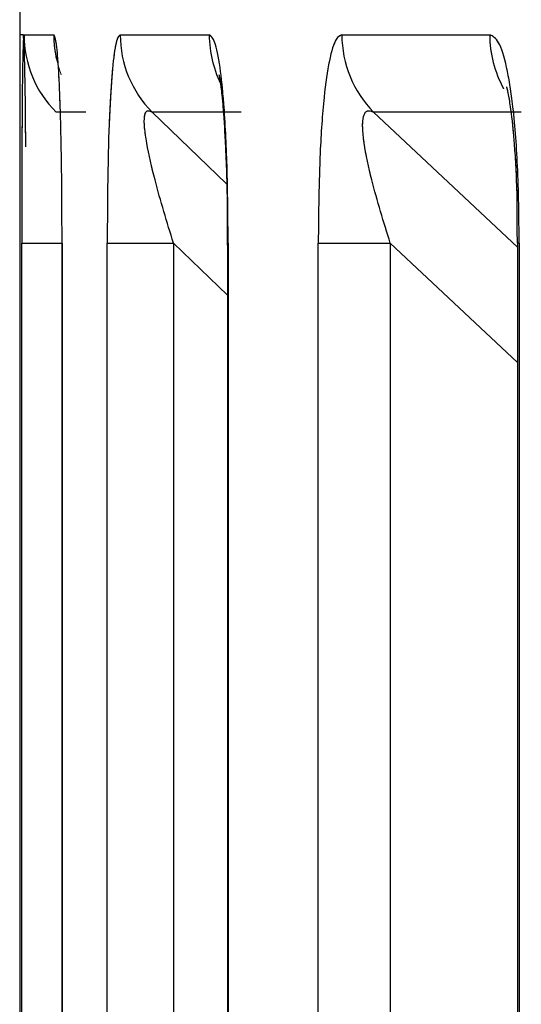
# Paper-space layout 'Dim Drawing' of a CAD drawing. Header units: inches. Extents: x 0.1 to 16.9, y 0.1 to 10.9.
# Tile 27 of 256: x 3.019924 to 3.020074, y 3.672939 to 3.673234. Entities that reach past the tile are written whole.
import ezdxf

# ---------------------------------------------------------------- set-up
doc = ezdxf.new("R2010")
doc.units = ezdxf.units.IN
doc.header["$MEASUREMENT"] = 0
doc.linetypes.add('PHANTOM', pattern=[0.49999999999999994, 0.25, -0.05, 0.05, -0.05, 0.05, -0.05])

psp = doc.layouts.new('Dim Drawing')

# ---------------------------------------------------------------- linework, layer by layer
at = {"color": 7, "linetype": 'Continuous', "lineweight": 25}
for p, q in [((3.019923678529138, 3.677654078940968), (3.019923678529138, 3.668777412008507)), ((3.019924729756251, 3.673229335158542), (3.019923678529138, 3.673229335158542)), ((3.019924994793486, 3.673229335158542), (3.019933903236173, 3.673229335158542)), ((3.019953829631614, 3.673229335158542), (3.019980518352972, 3.673229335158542)), ((3.020020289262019, 3.673229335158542), (3.020064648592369, 3.673229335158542)), ((3.019943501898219, 3.673206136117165), (3.019934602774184, 3.673206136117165)), ((3.019990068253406, 3.673206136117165), (3.01996340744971, 3.673206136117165)), ((3.01996340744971, 3.673206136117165), (3.019985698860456, 3.67318472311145)), ((3.0200741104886, 3.673206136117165), (3.020029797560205, 3.673206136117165)), ((3.020029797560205, 3.673206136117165), (3.020072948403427, 3.673165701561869)), ((3.020072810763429, 3.673170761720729), (3.020072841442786, 3.6731668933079)), ((3.019924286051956, 3.668777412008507), (3.019924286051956, 3.6731669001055)), ((3.019924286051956, 3.6731669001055), (3.019936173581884, 3.6731669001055)), ((3.019936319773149, 3.6731669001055), (3.019936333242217, 3.673160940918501)), ((3.019936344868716, 3.6731669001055), (3.019936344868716, 3.668777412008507)), ((3.019936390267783, 3.6731669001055), (3.019936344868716, 3.6731669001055)), ((3.019936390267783, 3.6731669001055), (3.019936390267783, 3.668777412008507)), ((3.019949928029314, 3.668777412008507), (3.019949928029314, 3.6731669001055)), ((3.019949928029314, 3.6731669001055), (3.019969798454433, 3.6731669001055)), ((3.019969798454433, 3.6731669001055), (3.019969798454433, 3.668777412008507)), ((3.019985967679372, 3.673151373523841), (3.019969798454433, 3.6731669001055)), ((3.019985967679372, 3.6731669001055), (3.019985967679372, 3.668777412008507)), ((3.019986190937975, 3.6731669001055), (3.019985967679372, 3.6731669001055)), ((3.019986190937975, 3.6731669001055), (3.019986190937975, 3.668777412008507)), ((3.020013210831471, 3.668777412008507), (3.020013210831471, 3.6731669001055)), ((3.020013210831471, 3.6731669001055), (3.020034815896, 3.6731669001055)), ((3.020034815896, 3.6731669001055), (3.020034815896, 3.668777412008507)), ((3.020072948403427, 3.673131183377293), (3.020034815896, 3.6731669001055)), ((3.020072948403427, 3.6731669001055), (3.020072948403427, 3.668777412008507)), ((3.020073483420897, 3.6731669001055), (3.020072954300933, 3.6731669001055)), ((3.020073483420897, 3.6731669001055), (3.020073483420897, 3.668777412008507))]:
    psp.add_line(p, q, dxfattribs=at)
at = {"color": 7, "linetype": 'PHANTOM', "lineweight": 18}
for p, q in [((3.019923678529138, 3.677654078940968), (3.019923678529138, 3.668777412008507)), ((3.019923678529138, 3.677654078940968), (3.019923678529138, 3.668777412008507)), ((3.019923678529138, 3.677654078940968), (3.019923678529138, 3.668777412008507)), ((3.019924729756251, 3.673229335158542), (3.019923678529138, 3.673229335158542)), ((3.019924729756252, 3.673229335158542), (3.019923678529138, 3.673229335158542)), ((3.019924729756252, 3.673229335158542), (3.019923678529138, 3.673229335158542)), ((3.019924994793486, 3.673229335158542), (3.019933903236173, 3.673229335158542)), ((3.019924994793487, 3.673229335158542), (3.019933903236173, 3.673229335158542)), ((3.019924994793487, 3.673229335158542), (3.019933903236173, 3.673229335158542)), ((3.019953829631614, 3.673229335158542), (3.019980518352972, 3.673229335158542)), ((3.019953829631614, 3.673229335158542), (3.019980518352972, 3.673229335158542)), ((3.019953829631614, 3.673229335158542), (3.019980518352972, 3.673229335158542)), ((3.020020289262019, 3.673229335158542), (3.020064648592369, 3.673229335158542)), ((3.020020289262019, 3.673229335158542), (3.020064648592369, 3.673229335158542)), ((3.020020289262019, 3.673229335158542), (3.020064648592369, 3.673229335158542)), ((3.019943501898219, 3.673206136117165), (3.019934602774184, 3.673206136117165)), ((3.019943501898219, 3.673206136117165), (3.019934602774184, 3.673206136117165)), ((3.019943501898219, 3.673206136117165), (3.019934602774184, 3.673206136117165)), ((3.019990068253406, 3.673206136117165), (3.01996340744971, 3.673206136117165)), ((3.01996340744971, 3.673206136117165), (3.019985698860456, 3.67318472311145)), ((3.019990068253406, 3.673206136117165), (3.01996340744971, 3.673206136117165)), ((3.01996340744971, 3.673206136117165), (3.019985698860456, 3.67318472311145)), ((3.019990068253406, 3.673206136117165), (3.01996340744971, 3.673206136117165)), ((3.01996340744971, 3.673206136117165), (3.019985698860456, 3.67318472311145)), ((3.0200741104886, 3.673206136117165), (3.020029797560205, 3.673206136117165)), ((3.020029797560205, 3.673206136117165), (3.020072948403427, 3.673165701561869)), ((3.0200741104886, 3.673206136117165), (3.020029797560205, 3.673206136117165)), ((3.020029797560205, 3.673206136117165), (3.020072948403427, 3.673165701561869)), ((3.0200741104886, 3.673206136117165), (3.020029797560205, 3.673206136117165)), ((3.020029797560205, 3.673206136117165), (3.020072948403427, 3.673165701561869)), ((3.020072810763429, 3.673170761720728), (3.020072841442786, 3.6731668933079)), ((3.020072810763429, 3.673170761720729), (3.020072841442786, 3.6731668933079)), ((3.020072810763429, 3.673170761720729), (3.020072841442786, 3.6731668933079)), ((3.019924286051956, 3.668777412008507), (3.019924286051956, 3.6731669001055)), ((3.019924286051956, 3.6731669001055), (3.019936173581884, 3.6731669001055)), ((3.019924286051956, 3.668777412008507), (3.019924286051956, 3.6731669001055)), ((3.019924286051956, 3.6731669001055), (3.019936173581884, 3.6731669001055)), ((3.019924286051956, 3.668777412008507), (3.019924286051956, 3.6731669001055)), ((3.019924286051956, 3.6731669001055), (3.019936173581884, 3.6731669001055)), ((3.019936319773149, 3.6731669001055), (3.019936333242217, 3.673160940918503)), ((3.019936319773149, 3.6731669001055), (3.019936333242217, 3.673160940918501)), ((3.019936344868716, 3.6731669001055), (3.019936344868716, 3.668777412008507)), ((3.019936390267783, 3.6731669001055), (3.019936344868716, 3.6731669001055)), ((3.019936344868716, 3.6731669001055), (3.019936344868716, 3.668777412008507)), ((3.019936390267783, 3.6731669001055), (3.019936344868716, 3.6731669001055)), ((3.019936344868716, 3.6731669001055), (3.019936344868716, 3.668777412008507)), ((3.019936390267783, 3.6731669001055), (3.019936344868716, 3.6731669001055)), ((3.019936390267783, 3.6731669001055), (3.019936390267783, 3.668777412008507)), ((3.019936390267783, 3.6731669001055), (3.019936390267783, 3.668777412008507)), ((3.019936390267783, 3.6731669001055), (3.019936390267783, 3.668777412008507)), ((3.019949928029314, 3.668777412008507), (3.019949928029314, 3.6731669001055)), ((3.019949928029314, 3.6731669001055), (3.019969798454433, 3.6731669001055)), ((3.019949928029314, 3.668777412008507), (3.019949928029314, 3.6731669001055)), ((3.019949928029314, 3.6731669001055), (3.019969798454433, 3.6731669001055)), ((3.019949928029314, 3.668777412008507), (3.019949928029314, 3.6731669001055)), ((3.019949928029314, 3.6731669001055), (3.019969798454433, 3.6731669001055)), ((3.019969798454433, 3.6731669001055), (3.019969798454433, 3.668777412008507)), ((3.019985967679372, 3.673151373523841), (3.019969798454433, 3.6731669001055)), ((3.019969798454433, 3.6731669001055), (3.019969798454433, 3.668777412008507)), ((3.019985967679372, 3.673151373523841), (3.019969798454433, 3.6731669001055)), ((3.019969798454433, 3.6731669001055), (3.019969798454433, 3.668777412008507)), ((3.019985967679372, 3.673151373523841), (3.019969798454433, 3.6731669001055)), ((3.019985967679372, 3.6731669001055), (3.019985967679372, 3.668777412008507)), ((3.019986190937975, 3.6731669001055), (3.019985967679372, 3.6731669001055)), ((3.019985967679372, 3.6731669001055), (3.019985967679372, 3.668777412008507)), ((3.019986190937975, 3.6731669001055), (3.019985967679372, 3.6731669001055)), ((3.019985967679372, 3.6731669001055), (3.019985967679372, 3.668777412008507)), ((3.019986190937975, 3.6731669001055), (3.019985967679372, 3.6731669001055)), ((3.019986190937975, 3.6731669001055), (3.019986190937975, 3.668777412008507)), ((3.019986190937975, 3.6731669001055), (3.019986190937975, 3.668777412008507)), ((3.019986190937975, 3.6731669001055), (3.019986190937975, 3.668777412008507)), ((3.020013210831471, 3.668777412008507), (3.020013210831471, 3.6731669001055)), ((3.020013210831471, 3.6731669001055), (3.020034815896, 3.6731669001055)), ((3.020013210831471, 3.668777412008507), (3.020013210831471, 3.6731669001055)), ((3.020013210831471, 3.6731669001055), (3.020034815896, 3.6731669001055)), ((3.020013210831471, 3.668777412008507), (3.020013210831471, 3.6731669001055)), ((3.020013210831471, 3.6731669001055), (3.020034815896, 3.6731669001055)), ((3.020034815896, 3.6731669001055), (3.020034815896, 3.668777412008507)), ((3.020072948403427, 3.673131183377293), (3.020034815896, 3.6731669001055)), ((3.020034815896, 3.6731669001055), (3.020034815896, 3.668777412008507)), ((3.020072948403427, 3.673131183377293), (3.020034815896, 3.6731669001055)), ((3.020034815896, 3.6731669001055), (3.020034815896, 3.668777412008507)), ((3.020072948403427, 3.673131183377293), (3.020034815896, 3.6731669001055)), ((3.020072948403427, 3.6731669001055), (3.020072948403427, 3.668777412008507)), ((3.020072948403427, 3.6731669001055), (3.020072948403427, 3.668777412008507)), ((3.020072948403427, 3.6731669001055), (3.020072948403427, 3.668777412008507)), ((3.020073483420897, 3.6731669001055), (3.020072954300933, 3.6731669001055)), ((3.020073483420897, 3.6731669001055), (3.020072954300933, 3.6731669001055)), ((3.020073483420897, 3.6731669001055), (3.020072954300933, 3.6731669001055)), ((3.020073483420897, 3.6731669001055), (3.020073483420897, 3.668777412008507)), ((3.020073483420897, 3.6731669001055), (3.020073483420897, 3.668777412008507)), ((3.020073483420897, 3.6731669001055), (3.020073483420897, 3.668777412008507)), ((3.019936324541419, 3.673165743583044), (3.019936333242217, 3.673160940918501))]:
    psp.add_line(p, q, dxfattribs=at)
at = {"color": 7, "linetype": 'Continuous', "lineweight": 25}
for centre, radius, start, end in [((3.019957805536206, 3.673229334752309), 3.28107427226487e-05, 179.9992906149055, 224.9949041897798), ((3.019966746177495, 3.673229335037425), 3.284294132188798e-05, 179.9997887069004, 193.2139300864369), ((3.01998669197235, 3.673229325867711), 3.286234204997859e-05, 179.9838013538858, 224.883160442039), ((3.020013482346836, 3.673229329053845), 3.296399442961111e-05, 179.9893892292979, 208.0977014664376), ((3.020053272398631, 3.673229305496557), 3.298314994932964e-05, 179.9484734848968, 224.6247924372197), ((3.02009784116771, 3.673229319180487), 3.319257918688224e-05, 179.9724192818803, 208.9661088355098)]:
    psp.add_arc(centre, radius, start, end, dxfattribs=at)
at = {"color": 7, "linetype": 'PHANTOM', "lineweight": 18}
for centre, radius, start, end in [((3.019957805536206, 3.673229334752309), 3.28107427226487e-05, 179.9992906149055, 224.9949041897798), ((3.019957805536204, 3.673229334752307), 3.281074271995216e-05, 179.9992906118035, 224.9949041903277), ((3.019957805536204, 3.673229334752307), 3.281074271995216e-05, 179.9992906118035, 224.9949041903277), ((3.019966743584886, 3.673229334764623), 3.284034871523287e-05, 179.9993127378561, 201.389668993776), ((3.019966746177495, 3.673229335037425), 3.284294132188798e-05, 179.9997887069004, 193.2139300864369), ((3.019966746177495, 3.673229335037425), 3.284294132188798e-05, 179.9997887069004, 193.2139300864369), ((3.019986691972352, 3.673229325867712), 3.286234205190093e-05, 179.9838013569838, 224.883160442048), ((3.019986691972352, 3.673229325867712), 3.286234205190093e-05, 179.9838013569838, 224.883160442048), ((3.019986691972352, 3.673229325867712), 3.286234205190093e-05, 179.9838013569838, 224.883160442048), ((3.020013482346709, 3.673229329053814), 3.29639943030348e-05, 179.9893891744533, 208.0977015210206), ((3.020013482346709, 3.673229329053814), 3.29639943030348e-05, 179.9893891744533, 208.0977015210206), ((3.020013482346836, 3.673229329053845), 3.296399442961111e-05, 179.9893892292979, 208.0977014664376), ((3.020053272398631, 3.673229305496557), 3.298314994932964e-05, 179.9484734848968, 224.6247924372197), ((3.020053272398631, 3.673229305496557), 3.298314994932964e-05, 179.9484734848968, 224.6247924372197), ((3.020053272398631, 3.673229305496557), 3.298314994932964e-05, 179.9484734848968, 224.6247924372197), ((3.020097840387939, 3.673229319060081), 3.31917994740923e-05, 179.9722107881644, 209.1104415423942), ((3.02009784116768, 3.67322931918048), 3.31925791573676e-05, 179.9724192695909, 208.9661088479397), ((3.020097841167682, 3.67322931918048), 3.319257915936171e-05, 179.9724192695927, 208.966108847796)]:
    psp.add_arc(centre, radius, start, end, dxfattribs=at)
at = {"color": 7, "linetype": 'Continuous', "lineweight": 25}
for points, knots in [([(3.019924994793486, 3.673229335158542), (3.01992492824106, 3.673229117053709), (3.019924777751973, 3.673228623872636), (3.019924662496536, 3.673224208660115), (3.019924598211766, 3.673221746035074)], [0, 0, 0, 0, 0.4422408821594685, 1, 1, 1, 1]), ([(3.019925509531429, 3.673195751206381), (3.019925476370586, 3.673200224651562), (3.019925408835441, 3.673209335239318), (3.0199252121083, 3.673220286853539), (3.019924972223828, 3.67322802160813), (3.019924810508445, 3.673228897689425), (3.019924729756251, 3.673229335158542)], [0, 0, 0, 0, 0.2375018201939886, 0.4836945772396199, 0.7421841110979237, 1, 1, 1, 1]), ([(3.019936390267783, 3.6731669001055), (3.019936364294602, 3.673174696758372), (3.019936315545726, 3.673189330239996), (3.019935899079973, 3.673207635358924), (3.019935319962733, 3.673220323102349), (3.019934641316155, 3.673228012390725), (3.01993414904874, 3.67322889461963), (3.019933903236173, 3.673229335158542)], [0, 0, 0, 0, 0.2611752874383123, 0.4901980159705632, 0.6548011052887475, 0.8276257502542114, 1, 1, 1, 1]), ([(3.019953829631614, 3.673229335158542), (3.019953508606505, 3.673229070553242), (3.019952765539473, 3.673228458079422), (3.019951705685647, 3.673222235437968), (3.019950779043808, 3.673210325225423), (3.019950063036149, 3.673191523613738), (3.019949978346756, 3.673176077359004), (3.019949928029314, 3.6731669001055)], [0, 0, 0, 0, 0.1336272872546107, 0.3093030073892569, 0.4842287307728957, 0.6935591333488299, 1, 1, 1, 1]), ([(3.019986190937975, 3.6731669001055), (3.019986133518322, 3.673174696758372), (3.019986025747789, 3.673189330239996), (3.01998509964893, 3.673207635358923), (3.01998379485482, 3.673220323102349), (3.019982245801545, 3.673228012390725), (3.019981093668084, 3.67322889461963), (3.019980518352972, 3.673229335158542)], [0, 0, 0, 0, 0.2611752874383, 0.4901980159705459, 0.6548011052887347, 0.8276257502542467, 1, 1, 1, 1]), ([(3.020020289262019, 3.673229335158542), (3.020019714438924, 3.673229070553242), (3.020018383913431, 3.673228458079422), (3.020016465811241, 3.673222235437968), (3.020014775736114, 3.673210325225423), (3.020013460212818, 3.673191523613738), (3.020013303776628, 3.673176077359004), (3.020013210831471, 3.6731669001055)], [0, 0, 0, 0, 0.1336272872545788, 0.309303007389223, 0.484228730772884, 0.6935591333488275, 0.9999999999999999, 0.9999999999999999, 0.9999999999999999, 0.9999999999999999]), ([(3.020073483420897, 3.6731669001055), (3.020073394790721, 3.673174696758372), (3.020073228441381, 3.673189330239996), (3.020071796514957, 3.673207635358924), (3.020069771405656, 3.673220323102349), (3.020067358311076, 3.673228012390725), (3.020065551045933, 3.67322889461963), (3.020064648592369, 3.673229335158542)], [0, 0, 0, 0, 0.2611752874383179, 0.4901980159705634, 0.654801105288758, 0.8276257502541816, 1, 1, 1, 1]), ([(3.019924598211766, 3.673221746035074), (3.019924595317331, 3.673221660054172), (3.019924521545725, 3.673219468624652), (3.019924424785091, 3.673209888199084), (3.01992430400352, 3.673191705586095), (3.019924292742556, 3.673176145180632), (3.019924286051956, 3.6731669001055)], [0, 0, 0, 0, 0.0102365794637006, 0.2609037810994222, 0.5608726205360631, 1, 1, 1, 1]), ([(3.019983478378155, 3.673217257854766), (3.019983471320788, 3.6732172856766), (3.019983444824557, 3.673217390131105), (3.019983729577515, 3.673216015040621), (3.019984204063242, 3.673212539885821), (3.019984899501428, 3.673205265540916), (3.01998556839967, 3.673193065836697), (3.019985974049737, 3.673179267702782), (3.019985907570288, 3.673169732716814), (3.019985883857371, 3.6731663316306)], [0, 0, 0, 0, 0.02658607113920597, 0.0998149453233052, 0.2075614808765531, 0.3511121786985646, 0.5570220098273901, 0.841991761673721, 1, 1, 1, 1]), ([(3.020069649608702, 3.67321371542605), (3.020069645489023, 3.673213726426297), (3.020069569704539, 3.673213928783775), (3.020069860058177, 3.673213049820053), (3.020070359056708, 3.673210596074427), (3.020071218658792, 3.673205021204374), (3.020072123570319, 3.673195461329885), (3.020072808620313, 3.673183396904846), (3.020072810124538, 3.673174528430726), (3.020072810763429, 3.673170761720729)], [0, 0, 0, 0, 0.004519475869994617, 0.08313902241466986, 0.1894704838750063, 0.3220715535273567, 0.5199589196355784, 0.7961119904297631, 1, 1, 1, 1]), ([(3.019969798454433, 3.6731669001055), (3.019967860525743, 3.673173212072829), (3.019964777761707, 3.673183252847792), (3.019961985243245, 3.673195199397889), (3.019961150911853, 3.673200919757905), (3.019960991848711, 3.673203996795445), (3.019961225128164, 3.673205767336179), (3.019961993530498, 3.67320684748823), (3.019962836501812, 3.673206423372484), (3.01996340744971, 3.673206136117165)], [0, 0, 0, 0, 0.3643207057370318, 0.5795439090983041, 0.679983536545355, 0.7338312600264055, 0.8222095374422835, 0.8795817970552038, 1, 1, 1, 1]), ([(3.020034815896, 3.6731669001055), (3.020032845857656, 3.673173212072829), (3.020029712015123, 3.673183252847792), (3.020027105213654, 3.673195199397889), (3.020026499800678, 3.673200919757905), (3.020026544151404, 3.673203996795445), (3.020026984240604, 3.673205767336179), (3.020028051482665, 3.673206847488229), (3.020029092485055, 3.673206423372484), (3.020029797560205, 3.673206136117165)], [0, 0, 0, 0, 0.3643207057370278, 0.5795439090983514, 0.6799835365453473, 0.7338312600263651, 0.8222095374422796, 0.8795817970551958, 1, 1, 1, 1])]:
    psp.add_open_spline(points, degree=3, knots=knots, dxfattribs=at)
at = {"color": 7, "linetype": 'PHANTOM', "lineweight": 18}
for points, knots in [([(3.019924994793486, 3.673229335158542), (3.01992492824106, 3.673229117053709), (3.019924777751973, 3.673228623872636), (3.019924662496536, 3.673224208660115), (3.019924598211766, 3.673221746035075)], [0, 0, 0, 0, 0.4422408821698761, 0.9999999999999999, 0.9999999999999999, 0.9999999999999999, 0.9999999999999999]), ([(3.019924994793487, 3.673229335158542), (3.01992492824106, 3.673229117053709), (3.019924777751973, 3.673228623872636), (3.019924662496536, 3.673224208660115), (3.019924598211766, 3.673221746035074)], [0, 0, 0, 0, 0.4422408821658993, 1, 1, 1, 1]), ([(3.019924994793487, 3.673229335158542), (3.01992492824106, 3.673229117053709), (3.019924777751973, 3.673228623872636), (3.019924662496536, 3.673224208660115), (3.019924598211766, 3.673221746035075)], [0, 0, 0, 0, 0.4422408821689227, 1, 1, 1, 1]), ([(3.019925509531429, 3.673195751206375), (3.019925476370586, 3.673200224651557), (3.019925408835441, 3.673209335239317), (3.0199252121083, 3.673220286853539), (3.019924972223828, 3.67322802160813), (3.019924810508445, 3.673228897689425), (3.019924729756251, 3.673229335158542)], [0, 0, 0, 0, 0.2375018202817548, 0.4836945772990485, 0.7421841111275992, 1, 1, 1, 1]), ([(3.019925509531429, 3.67319575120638), (3.019925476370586, 3.67320022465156), (3.019925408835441, 3.673209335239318), (3.0199252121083, 3.673220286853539), (3.019924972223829, 3.673228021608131), (3.019924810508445, 3.673228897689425), (3.019924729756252, 3.673229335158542)], [0, 0, 0, 0, 0.2375018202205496, 0.483694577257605, 0.7421841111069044, 0.9999999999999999, 0.9999999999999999, 0.9999999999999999, 0.9999999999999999]), ([(3.019925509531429, 3.673195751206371), (3.019925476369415, 3.673200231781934), (3.019925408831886, 3.673209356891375), (3.019925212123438, 3.673220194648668), (3.019925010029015, 3.673227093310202), (3.019924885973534, 3.673227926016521), (3.019924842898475, 3.673228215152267)], [0, 0, 0, 0, 0.2699866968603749, 0.5498530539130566, 0.8436981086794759, 1, 1, 1, 1]), ([(3.019936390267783, 3.6731669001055), (3.019936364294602, 3.673174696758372), (3.019936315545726, 3.673189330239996), (3.019935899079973, 3.673207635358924), (3.019935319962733, 3.673220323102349), (3.019934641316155, 3.673228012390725), (3.01993414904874, 3.67322889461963), (3.019933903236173, 3.673229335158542)], [0, 0, 0, 0, 0.2611752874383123, 0.4901980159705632, 0.6548011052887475, 0.8276257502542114, 1, 1, 1, 1]), ([(3.019936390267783, 3.6731669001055), (3.019936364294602, 3.673174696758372), (3.019936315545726, 3.673189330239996), (3.019935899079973, 3.673207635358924), (3.019935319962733, 3.673220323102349), (3.019934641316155, 3.673228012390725), (3.01993414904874, 3.67322889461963), (3.019933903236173, 3.673229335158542)], [0, 0, 0, 0, 0.2611752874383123, 0.4901980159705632, 0.6548011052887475, 0.8276257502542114, 1, 1, 1, 1]), ([(3.019936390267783, 3.6731669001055), (3.019936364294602, 3.673174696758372), (3.019936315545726, 3.673189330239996), (3.019935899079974, 3.673207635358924), (3.019935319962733, 3.673220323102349), (3.019934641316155, 3.673228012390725), (3.01993414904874, 3.67322889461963), (3.019933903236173, 3.673229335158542)], [0, 0, 0, 0, 0.2611752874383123, 0.4901980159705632, 0.6548011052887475, 0.8276257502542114, 1, 1, 1, 1]), ([(3.019953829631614, 3.673229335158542), (3.019953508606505, 3.673229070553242), (3.019952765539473, 3.673228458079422), (3.019951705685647, 3.673222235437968), (3.019950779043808, 3.673210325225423), (3.019950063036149, 3.673191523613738), (3.019949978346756, 3.673176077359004), (3.019949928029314, 3.6731669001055)], [0, 0, 0, 0, 0.1336272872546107, 0.3093030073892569, 0.4842287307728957, 0.6935591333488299, 1, 1, 1, 1]), ([(3.019953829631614, 3.673229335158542), (3.019953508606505, 3.673229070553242), (3.019952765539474, 3.673228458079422), (3.019951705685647, 3.673222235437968), (3.019950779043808, 3.673210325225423), (3.019950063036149, 3.673191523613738), (3.019949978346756, 3.673176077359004), (3.019949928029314, 3.6731669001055)], [0, 0, 0, 0, 0.1336272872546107, 0.3093030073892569, 0.4842287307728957, 0.6935591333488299, 1, 1, 1, 1]), ([(3.019953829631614, 3.673229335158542), (3.019953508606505, 3.673229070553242), (3.019952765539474, 3.673228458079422), (3.019951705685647, 3.673222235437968), (3.019950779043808, 3.673210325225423), (3.019950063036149, 3.673191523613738), (3.019949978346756, 3.673176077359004), (3.019949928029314, 3.6731669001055)], [0, 0, 0, 0, 0.1336272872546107, 0.3093030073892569, 0.4842287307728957, 0.6935591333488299, 1, 1, 1, 1]), ([(3.019986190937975, 3.6731669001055), (3.019986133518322, 3.673174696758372), (3.019986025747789, 3.673189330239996), (3.01998509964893, 3.673207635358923), (3.01998379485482, 3.673220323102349), (3.019982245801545, 3.673228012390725), (3.019981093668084, 3.67322889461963), (3.019980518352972, 3.673229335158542)], [0, 0, 0, 0, 0.2611752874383, 0.4901980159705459, 0.6548011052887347, 0.8276257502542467, 1, 1, 1, 1]), ([(3.019986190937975, 3.6731669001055), (3.019986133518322, 3.673174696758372), (3.019986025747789, 3.673189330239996), (3.01998509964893, 3.673207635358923), (3.01998379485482, 3.673220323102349), (3.019982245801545, 3.673228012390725), (3.019981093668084, 3.67322889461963), (3.019980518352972, 3.673229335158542)], [0, 0, 0, 0, 0.2611752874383, 0.4901980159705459, 0.6548011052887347, 0.8276257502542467, 1, 1, 1, 1]), ([(3.019986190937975, 3.6731669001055), (3.019986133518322, 3.673174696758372), (3.019986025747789, 3.673189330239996), (3.01998509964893, 3.673207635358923), (3.01998379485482, 3.673220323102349), (3.019982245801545, 3.673228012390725), (3.019981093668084, 3.67322889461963), (3.019980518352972, 3.673229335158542)], [0, 0, 0, 0, 0.2611752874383, 0.4901980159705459, 0.6548011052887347, 0.8276257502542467, 1, 1, 1, 1]), ([(3.020020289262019, 3.673229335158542), (3.020019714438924, 3.673229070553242), (3.020018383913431, 3.673228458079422), (3.020016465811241, 3.673222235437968), (3.020014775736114, 3.673210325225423), (3.020013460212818, 3.673191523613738), (3.020013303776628, 3.673176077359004), (3.020013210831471, 3.6731669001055)], [0, 0, 0, 0, 0.1336272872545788, 0.309303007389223, 0.484228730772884, 0.6935591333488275, 0.9999999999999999, 0.9999999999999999, 0.9999999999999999, 0.9999999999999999]), ([(3.020020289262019, 3.673229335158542), (3.020019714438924, 3.673229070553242), (3.020018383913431, 3.673228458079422), (3.020016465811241, 3.673222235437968), (3.020014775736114, 3.673210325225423), (3.020013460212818, 3.673191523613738), (3.020013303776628, 3.673176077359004), (3.020013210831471, 3.6731669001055)], [0, 0, 0, 0, 0.1336272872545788, 0.309303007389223, 0.484228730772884, 0.6935591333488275, 0.9999999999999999, 0.9999999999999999, 0.9999999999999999, 0.9999999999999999]), ([(3.020020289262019, 3.673229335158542), (3.020019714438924, 3.673229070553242), (3.020018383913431, 3.673228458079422), (3.020016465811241, 3.673222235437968), (3.020014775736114, 3.673210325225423), (3.020013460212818, 3.673191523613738), (3.020013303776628, 3.673176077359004), (3.020013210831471, 3.6731669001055)], [0, 0, 0, 0, 0.1336272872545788, 0.309303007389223, 0.484228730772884, 0.6935591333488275, 0.9999999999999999, 0.9999999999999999, 0.9999999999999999, 0.9999999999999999]), ([(3.020073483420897, 3.6731669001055), (3.020073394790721, 3.673174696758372), (3.020073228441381, 3.673189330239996), (3.020071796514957, 3.673207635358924), (3.020069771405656, 3.673220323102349), (3.020067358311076, 3.673228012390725), (3.020065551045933, 3.67322889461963), (3.020064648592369, 3.673229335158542)], [0, 0, 0, 0, 0.2611752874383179, 0.4901980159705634, 0.654801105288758, 0.8276257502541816, 1, 1, 1, 1]), ([(3.020073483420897, 3.6731669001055), (3.020073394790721, 3.673174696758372), (3.020073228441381, 3.673189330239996), (3.020071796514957, 3.673207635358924), (3.020069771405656, 3.673220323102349), (3.020067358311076, 3.673228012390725), (3.020065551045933, 3.67322889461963), (3.020064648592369, 3.673229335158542)], [0, 0, 0, 0, 0.2611752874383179, 0.4901980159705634, 0.654801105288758, 0.8276257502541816, 1, 1, 1, 1]), ([(3.020073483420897, 3.6731669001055), (3.020073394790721, 3.673174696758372), (3.020073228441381, 3.673189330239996), (3.020071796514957, 3.673207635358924), (3.020069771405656, 3.673220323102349), (3.020067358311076, 3.673228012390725), (3.020065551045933, 3.67322889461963), (3.020064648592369, 3.673229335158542)], [0, 0, 0, 0, 0.2611752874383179, 0.4901980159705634, 0.654801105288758, 0.8276257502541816, 1, 1, 1, 1]), ([(3.019924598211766, 3.673221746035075), (3.019924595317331, 3.673221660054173), (3.019924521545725, 3.673219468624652), (3.019924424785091, 3.673209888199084), (3.01992430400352, 3.673191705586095), (3.019924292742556, 3.673176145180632), (3.019924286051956, 3.6731669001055)], [0, 0, 0, 0, 0.01023657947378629, 0.2609037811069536, 0.5608726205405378, 1, 1, 1, 1]), ([(3.019924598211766, 3.673221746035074), (3.019924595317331, 3.673221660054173), (3.019924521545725, 3.673219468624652), (3.019924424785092, 3.673209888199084), (3.01992430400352, 3.673191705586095), (3.019924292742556, 3.673176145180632), (3.019924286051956, 3.6731669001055)], [0, 0, 0, 0, 0.01023657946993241, 0.2609037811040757, 0.560872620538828, 1, 1, 1, 1]), ([(3.019924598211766, 3.673221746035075), (3.019924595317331, 3.673221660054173), (3.019924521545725, 3.673219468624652), (3.019924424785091, 3.673209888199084), (3.01992430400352, 3.673191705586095), (3.019924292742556, 3.673176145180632), (3.019924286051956, 3.6731669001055)], [0, 0, 0, 0, 0.0102365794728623, 0.2609037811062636, 0.5608726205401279, 1, 1, 1, 1]), ([(3.019983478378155, 3.673217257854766), (3.019983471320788, 3.6732172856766), (3.019983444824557, 3.673217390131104), (3.019983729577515, 3.673216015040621), (3.019984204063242, 3.67321253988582), (3.019984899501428, 3.673205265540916), (3.019985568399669, 3.673193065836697), (3.019985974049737, 3.673179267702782), (3.019985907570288, 3.673169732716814), (3.019985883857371, 3.6731663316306)], [0, 0, 0, 0, 0.02658607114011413, 0.09981494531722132, 0.2075614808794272, 0.3511121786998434, 0.5570220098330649, 0.8419917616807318, 1, 1, 1, 1]), ([(3.019983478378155, 3.673217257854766), (3.019983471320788, 3.6732172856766), (3.019983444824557, 3.673217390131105), (3.019983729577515, 3.67321601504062), (3.019984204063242, 3.67321253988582), (3.019984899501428, 3.673205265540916), (3.01998556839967, 3.673193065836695), (3.019985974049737, 3.673179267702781), (3.019985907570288, 3.673169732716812), (3.019985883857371, 3.673166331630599)], [0, 0, 0, 0, 0.02658607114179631, 0.09981494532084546, 0.2075614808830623, 0.3511121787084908, 0.5570220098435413, 0.8419917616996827, 1, 1, 1, 1]), ([(3.019983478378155, 3.673217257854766), (3.019983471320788, 3.6732172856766), (3.019983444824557, 3.673217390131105), (3.019983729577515, 3.673216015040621), (3.019984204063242, 3.67321253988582), (3.019984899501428, 3.673205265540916), (3.01998556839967, 3.673193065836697), (3.019985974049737, 3.673179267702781), (3.019985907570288, 3.673169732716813), (3.019985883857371, 3.6731663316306)], [0, 0, 0, 0, 0.02658607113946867, 0.09981494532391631, 0.2075614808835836, 0.3511121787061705, 0.5570220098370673, 0.8419917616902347, 1, 1, 1, 1]), ([(3.020069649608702, 3.67321371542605), (3.020069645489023, 3.673213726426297), (3.020069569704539, 3.673213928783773), (3.020069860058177, 3.673213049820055), (3.020070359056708, 3.673210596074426), (3.020071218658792, 3.673205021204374), (3.020072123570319, 3.673195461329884), (3.020072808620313, 3.673183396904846), (3.020072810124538, 3.673174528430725), (3.020072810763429, 3.673170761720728)], [0, 0, 0, 0, 0.004519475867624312, 0.08313902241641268, 0.189470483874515, 0.322071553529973, 0.519958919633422, 0.796111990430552, 1, 1, 1, 1]), ([(3.020069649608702, 3.67321371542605), (3.020069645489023, 3.673213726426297), (3.020069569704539, 3.673213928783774), (3.020069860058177, 3.673213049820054), (3.020070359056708, 3.673210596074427), (3.020071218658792, 3.673205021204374), (3.020072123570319, 3.673195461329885), (3.020072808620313, 3.673183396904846), (3.020072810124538, 3.673174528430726), (3.020072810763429, 3.673170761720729)], [0, 0, 0, 0, 0.004519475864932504, 0.08313902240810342, 0.1894704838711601, 0.3220715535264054, 0.5199589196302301, 0.7961119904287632, 1, 1, 1, 1]), ([(3.020069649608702, 3.67321371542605), (3.020069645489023, 3.673213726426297), (3.020069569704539, 3.673213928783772), (3.020069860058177, 3.673213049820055), (3.020070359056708, 3.673210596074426), (3.020071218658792, 3.673205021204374), (3.020072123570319, 3.673195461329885), (3.020072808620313, 3.673183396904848), (3.020072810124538, 3.673174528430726), (3.020072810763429, 3.673170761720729)], [0, 0, 0, 0, 0.004519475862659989, 0.08313902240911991, 0.1894704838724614, 0.3220715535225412, 0.5199589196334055, 0.7961119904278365, 1, 1, 1, 1]), ([(3.019969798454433, 3.6731669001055), (3.019967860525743, 3.673173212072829), (3.019964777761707, 3.673183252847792), (3.019961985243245, 3.673195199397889), (3.019961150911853, 3.673200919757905), (3.019960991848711, 3.673203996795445), (3.019961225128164, 3.673205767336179), (3.019961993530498, 3.67320684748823), (3.019962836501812, 3.673206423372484), (3.01996340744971, 3.673206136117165)], [0, 0, 0, 0, 0.3643207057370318, 0.5795439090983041, 0.679983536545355, 0.7338312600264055, 0.8222095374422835, 0.8795817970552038, 1, 1, 1, 1]), ([(3.019969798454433, 3.6731669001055), (3.019967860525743, 3.673173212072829), (3.019964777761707, 3.673183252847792), (3.019961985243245, 3.673195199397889), (3.019961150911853, 3.673200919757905), (3.019960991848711, 3.673203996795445), (3.019961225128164, 3.673205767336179), (3.019961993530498, 3.67320684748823), (3.019962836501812, 3.673206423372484), (3.01996340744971, 3.673206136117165)], [0, 0, 0, 0, 0.3643207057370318, 0.5795439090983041, 0.679983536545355, 0.7338312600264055, 0.8222095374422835, 0.8795817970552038, 1, 1, 1, 1]), ([(3.019969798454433, 3.6731669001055), (3.019967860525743, 3.673173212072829), (3.019964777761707, 3.673183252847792), (3.019961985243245, 3.673195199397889), (3.019961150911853, 3.673200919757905), (3.019960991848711, 3.673203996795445), (3.019961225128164, 3.673205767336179), (3.019961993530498, 3.67320684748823), (3.019962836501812, 3.673206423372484), (3.01996340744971, 3.673206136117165)], [0, 0, 0, 0, 0.3643207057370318, 0.5795439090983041, 0.679983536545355, 0.7338312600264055, 0.8222095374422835, 0.8795817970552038, 1, 1, 1, 1]), ([(3.020034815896, 3.6731669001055), (3.020032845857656, 3.673173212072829), (3.020029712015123, 3.673183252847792), (3.020027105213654, 3.673195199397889), (3.020026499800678, 3.673200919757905), (3.020026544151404, 3.673203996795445), (3.020026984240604, 3.673205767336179), (3.020028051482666, 3.673206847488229), (3.020029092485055, 3.673206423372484), (3.020029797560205, 3.673206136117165)], [0, 0, 0, 0, 0.3643207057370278, 0.5795439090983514, 0.6799835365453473, 0.7338312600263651, 0.8222095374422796, 0.8795817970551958, 1, 1, 1, 1]), ([(3.020034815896, 3.6731669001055), (3.020032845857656, 3.673173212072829), (3.020029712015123, 3.673183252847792), (3.020027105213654, 3.673195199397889), (3.020026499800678, 3.673200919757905), (3.020026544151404, 3.673203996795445), (3.020026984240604, 3.673205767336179), (3.020028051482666, 3.673206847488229), (3.020029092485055, 3.673206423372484), (3.020029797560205, 3.673206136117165)], [0, 0, 0, 0, 0.3643207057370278, 0.5795439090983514, 0.6799835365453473, 0.7338312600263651, 0.8222095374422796, 0.8795817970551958, 1, 1, 1, 1]), ([(3.020034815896, 3.6731669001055), (3.020032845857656, 3.673173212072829), (3.020029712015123, 3.673183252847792), (3.020027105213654, 3.673195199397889), (3.020026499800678, 3.673200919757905), (3.020026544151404, 3.673203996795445), (3.020026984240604, 3.673205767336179), (3.020028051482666, 3.673206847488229), (3.020029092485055, 3.673206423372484), (3.020029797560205, 3.673206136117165)], [0, 0, 0, 0, 0.3643207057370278, 0.5795439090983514, 0.6799835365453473, 0.7338312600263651, 0.8222095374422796, 0.8795817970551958, 1, 1, 1, 1])]:
    psp.add_open_spline(points, degree=3, knots=knots, dxfattribs=at)

doc.saveas('drawing.dxf')
